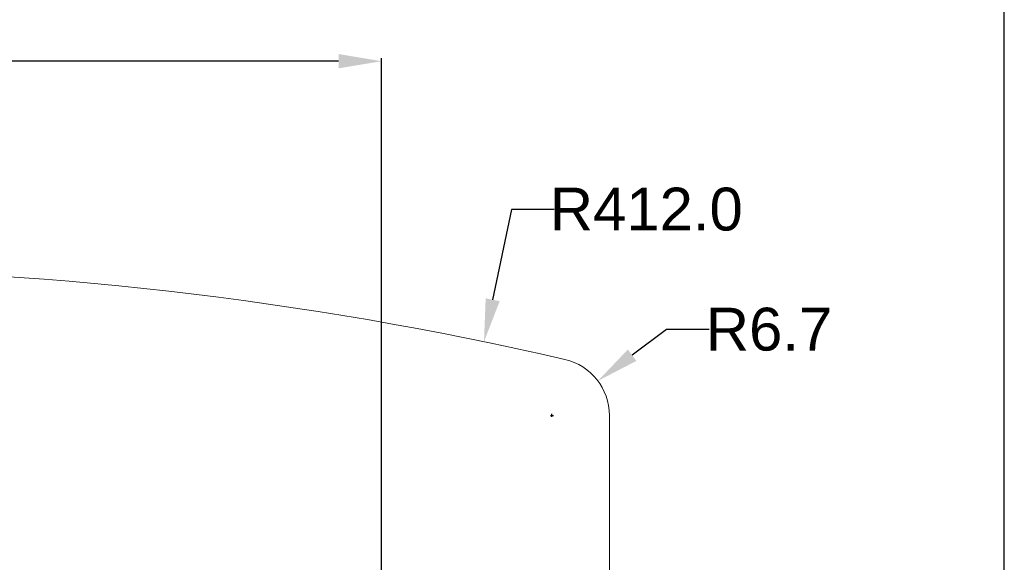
# Model space of a CAD drawing. Extents: x 0 to 283, y -70 to 196.
# Tile 29 of 30: x 226 to 283, y 119 to 151. Entities that reach past the tile are written whole.
import ezdxf
from ezdxf.enums import TextEntityAlignment as Align

# ---------------------------------------------------------------- set-up
doc = ezdxf.new("R2010")
doc.units = 0
doc.layers.get('DEFPOINTS').update_dxf_attribs({"linetype": 'CONTINUOUS'})
for name, color, linetype in [('BORDER', 3, 'CONTINUOUS'), ('BORDERTEXT', 7, 'CONTINUOUS'), ('DIM', 7, 'CONTINUOUS')]:
    doc.layers.add(name, color=color, linetype=linetype)
doc.layers.add('VISIBLE', color=255, linetype='CONTINUOUS', lineweight=0)
doc.styles.add('SANSSERIF', font='sanss___.ttf')
doc.dimstyles.get("Standard").update_dxf_attribs({"dimtxt": 0.18, "dimasz": 0.18, "dimexe": 0.18, "dimexo": 0.0625, "dimgap": 0.09, "dimtad": 0, "dimtih": 1, "dimtoh": 1, "dimdec": 1, "dimzin": 0, "dimdsep": 46, "dimtxsty": 'SANSSERIF', "dimcen": 0.09, "dimadec": 0, "dimazin": 0, "dimtfac": 1, "dimtdec": 1, "dimtofl": 0, "dimtmove": 0, "dimatfit": 3, "dimfxl": 1, "dimtolj": 1, "dimtzin": 0, "dimarcsym": 0})

# ---------------------------------------------------------------- blocks, each defined once
blk = doc.blocks.new('Prof-A4_Motec_Mech_No-Billhead')
at = {"layer": 'BORDER'}
blk.add_lwpolyline([(0, 0), (283, 0), (283, 196), (0, 196)], close=True, dxfattribs=at)
at = {"layer": 'BORDERTEXT', "style": 'SANSSERIF', "flags": 4}
blk.add_attdef('2011', (24.994, 192.75), '', height=2, dxfattribs=at)
at = {"layer": 'BORDERTEXT', "style": 'SANSSERIF'}
blk.add_attdef('-2011', (31.823, 192.75), '', height=2, dxfattribs=at)
at = {"layer": 'BORDERTEXT', "style": 'SANSSERIF', "flags": 4}
blk.add_attdef('1:2', text='', height=2.5, dxfattribs=at).set_placement((252.644, 18.75), align=Align.MIDDLE)
for tag, p in [('0.15', (214.384, 18.75)), ('0.5%%D', (229.572, 18.75))]:
    blk.add_attdef(tag, text='', height=2.5, dxfattribs=at).set_placement(p, align=Align.MIDDLE_LEFT)
at = {"layer": 'BORDERTEXT', "style": 'SANSSERIF'}
for tag, height, p in [('TITLE', 3, (193, 11.25)), ('1of1', 2.5, (248, 5.2)), ('SPU88888', 3.5, (270.5, 5.2)), ('22.12.2011', 2.5, (159.4, 3.75)), ('INT', 2.5, (213.242, 3.75)), ('A', 2.5, (232.484, 3.75))]:
    blk.add_attdef(tag, text='', height=height, dxfattribs=at).set_placement(p, align=Align.MIDDLE)
blk = doc.blocks.new('*D4')
at = {"layer": 'DEFPOINTS', "color": 0, "transparency": 16777216}
for p in [(252.636, 132.104), (210.904, -69.624)]:
    blk.add_point(p, dxfattribs=at)
at = {"layer": 'VISIBLE', "color": 0, "lineweight": -2, "transparency": 16777216}
for p, q in [((254.234, 139.828), (253.142, 134.552)), ((256.734, 139.828), (254.234, 139.828)), ((210.814, -69.624), (210.994, -69.624)), ((210.904, -69.714), (210.904, -69.534))]:
    blk.add_line(p, q, dxfattribs=at)
at = {"layer": 'VISIBLE', "color": 0, "transparency": 16777216}
blk.add_solid([(252.734, 134.637), (253.55, 134.468), (252.636, 132.104)], dxfattribs=at)
at = {"layer": 'VISIBLE', "color": 0, "transparency": 16777216, "insert": (262.11, 139.828), "char_height": 2.5, "attachment_point": 5, "style": 'SANSSERIF'}
blk.add_mtext('\\A1;R412.0', dxfattribs=at)
blk = doc.blocks.new('*D15')
at = {"layer": 'DEFPOINTS', "color": 0, "transparency": 16777216}
for p in [(246.654, 148.476), (175.154, 115.851), (246.654, 115.851)]:
    blk.add_point(p, dxfattribs=at)
at = {"layer": 'VISIBLE', "color": 0, "lineweight": -2, "transparency": 16777216}
for p, q in [((175.154, 115.913), (175.154, 148.656)), ((177.654, 148.476), (206.782, 148.476)), ((244.154, 148.476), (215.025, 148.476)), ((246.654, 115.913), (246.654, 148.656))]:
    blk.add_line(p, q, dxfattribs=at)
at = {"layer": 'VISIBLE', "color": 0, "transparency": 16777216}
for points in [[(177.654, 148.893), (177.654, 148.06), (175.154, 148.476)], [(244.154, 148.893), (244.154, 148.06), (246.654, 148.476)]]:
    blk.add_solid(points, dxfattribs=at)
at = {"layer": 'VISIBLE', "color": 0, "transparency": 16777216, "insert": (210.904, 148.476), "char_height": 2.5, "attachment_point": 5, "style": 'SANSSERIF'}
blk.add_mtext('\\A1;143.0', dxfattribs=at)
blk = doc.blocks.new('*D23')
at = {"layer": 'DEFPOINTS', "color": 0, "transparency": 16777216}
for p in [(259.282, 129.817), (256.604, 127.805)]:
    blk.add_point(p, dxfattribs=at)
at = {"layer": 'VISIBLE', "color": 0, "lineweight": -2, "transparency": 16777216}
for p, q in [((263.281, 132.819), (261.282, 131.318)), ((265.781, 132.819), (263.281, 132.819)), ((256.514, 127.805), (256.694, 127.805)), ((256.604, 127.715), (256.604, 127.895))]:
    blk.add_line(p, q, dxfattribs=at)
at = {"layer": 'VISIBLE', "color": 0, "transparency": 16777216}
blk.add_solid([(261.031, 131.651), (261.532, 130.985), (259.282, 129.817)], dxfattribs=at)
at = {"layer": 'VISIBLE', "color": 0, "transparency": 16777216, "insert": (269.271, 132.819), "char_height": 2.5, "attachment_point": 5, "style": 'SANSSERIF'}
blk.add_mtext('\\A1;R6.7', dxfattribs=at)

msp = doc.modelspace()

# ---------------------------------------------------------------- linework, layer by layer
at = {"layer": 'VISIBLE'}
msp.add_line((259.9536, 77.6257), (259.9536, 127.8055), dxfattribs=at)
for centre, radius, start, end in [((210.9036, -69.6243), 206, 76.967015, 103.032985), ((256.6036, 127.8055), 3.35, 0, 76.967015)]:
    msp.add_arc(centre, radius, start, end, dxfattribs=at)

# ---------------------------------------------------------------- block references
at = {"layer": 'DIM'}
msp.add_blockref('Prof-A4_Motec_Mech_No-Billhead', (0, 0), dxfattribs=at)

# ---------------------------------------------------------------- dimensions: what is measured, and where the dimension line sits
at = {"layer": 'VISIBLE'}
dim = msp.add_linear_dim(base=(246.6536, 148.4765), p1=(175.1536, 115.8507), p2=(246.6536, 115.8507), dimstyle='Standard', override={"dimtxt": 2.5, "dimasz": 2.5, "dimlfac": 2}, dxfattribs=at)
dim.commit()
dim.dimension.update_dxf_attribs({"geometry": '*D15', "text_midpoint": (210.9036, 148.4765)})
dim = msp.add_radius_dim(center=(210.9036, -69.6243), mpoint=(252.6358, 132.1043), dimstyle='Standard', override={"dimtxt": 2.5, "dimasz": 2.5, "dimlfac": 2, "dimadec": 1}, dxfattribs=at)
dim.commit()
dim.dimension.update_dxf_attribs({"geometry": '*D4', "text_midpoint": (262.1099, 139.8279), "dimtype": 164})
dim = msp.add_radius_dim(center=(256.6036, 127.8055), mpoint=(259.2825, 129.817), dimstyle='Standard', override={"dimtxt": 2.5, "dimasz": 2.5, "dimdec": 1, "dimlfac": 2, "dimadec": 1, "dimtdec": 1}, dxfattribs=at)
dim.commit()
dim.dimension.update_dxf_attribs({"geometry": '*D23', "text_midpoint": (269.271, 132.8193)})

doc.saveas('drawing.dxf')
